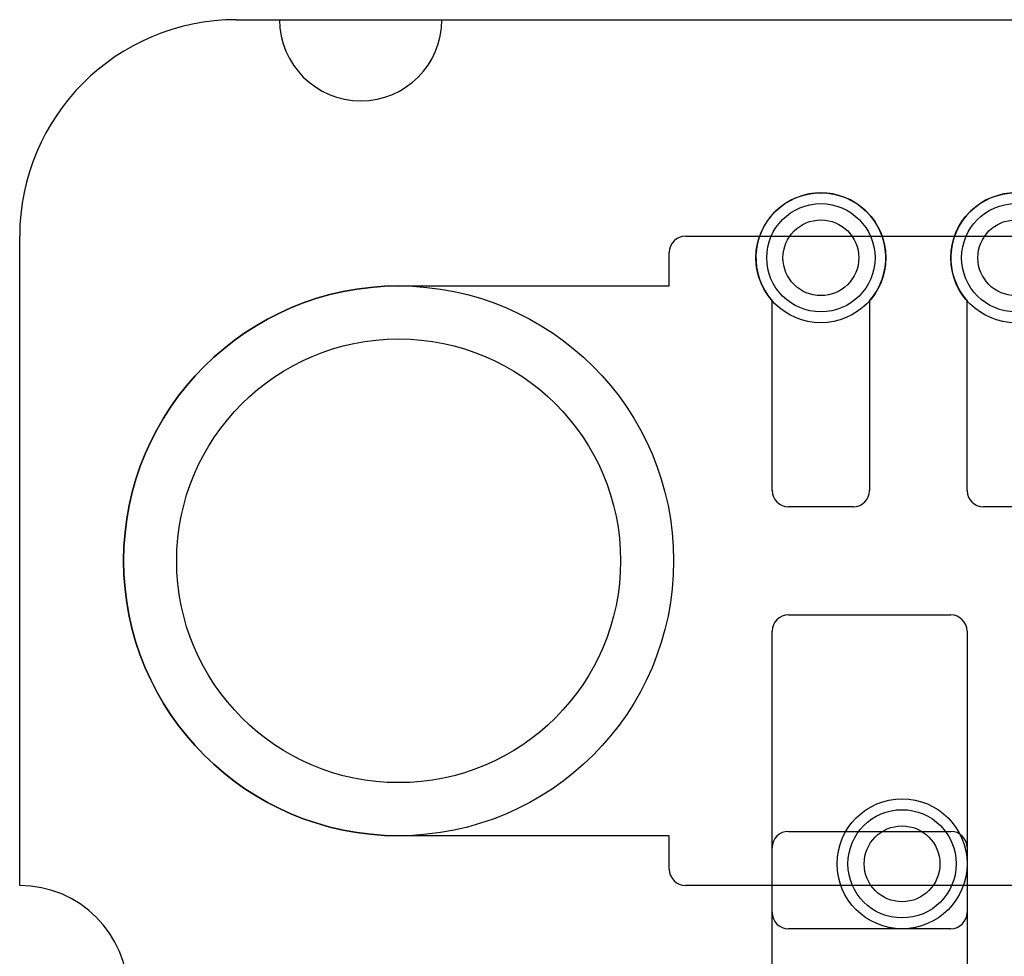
# Model space of a CAD drawing. Extents: x 0 to 20.5, y -0.5 to 20.
# Tile 12 of 21: x 0 to 4.5, y 15.7 to 20. Entities that reach past the tile are written whole.
import ezdxf

# ---------------------------------------------------------------- set-up
doc = ezdxf.new("R2010")
doc.units = 0
for name, color, linetype in [('Hole', 1, 'CONTINUOUS'), ('L1', 3, 'CONTINUOUS'), ('L4', 3, 'CONTINUOUS'), ('Outline', 7, 'CONTINUOUS'), ('PartsArea-A', 111, 'CONTINUOUS'), ('PartsArea-B', 111, 'CONTINUOUS'), ('Resist-A', 2, 'CONTINUOUS'), ('Resist-B', 2, 'CONTINUOUS')]:
    doc.layers.add(name, color=color, linetype=linetype)

msp = doc.modelspace()

# ---------------------------------------------------------------- linework, layer by layer
at = {"layer": 'Hole'}
for centre, radius in [((3.7, 18.9), 0.175), ((4.6, 18.9), 0.175), ((1.75, 17.5), 1.025), ((4.075, 16.1), 0.175)]:
    msp.add_circle(centre, radius, dxfattribs=at)
at = {"layer": 'L1'}
for p, q in [((3.475, 17.825), (3.475, 18.70157)), ((3.925, 18.70157), (3.925, 17.825)), ((4.375, 17.825), (4.375, 18.70157)), ((3.85, 17.75), (3.55, 17.75)), ((4.75, 17.75), (4.45, 17.75)), ((3.55, 17.25), (4.3, 17.25)), ((3.475, 15.875), (3.475, 17.175)), ((4.375, 17.175), (4.375, 15.875)), ((3.54997, 16.25), (4.30003, 16.25)), ((3.475, 15.25784), (3.475, 16.17503)), ((4.375, 16.17503), (4.375, 14.98284)), ((4.3, 15.8), (3.55, 15.8))]:
    msp.add_line(p, q, dxfattribs=at)
for centre in [(3.7, 18.9), (4.6, 18.9), (4.075, 16.1)]:
    msp.add_circle(centre, 0.3, dxfattribs=at)
for centre, radius, start, end in [((3.7, 18.9), 0.3, -41.40943, -138.59057), ((4.6, 18.9), 0.3, -41.40943, -138.59057), ((3.55, 17.825), 0.075, 180, -90), ((3.85, 17.825), 0.075, -90, 0), ((4.45, 17.825), 0.075, 180, -90), ((3.55, 17.175), 0.075, 90, 180), ((4.3, 17.175), 0.075, 0, 90), ((3.54997, 16.17503), 0.07497, 90, 180), ((4.30003, 16.17503), 0.07497, 0, 90), ((3.55, 15.875), 0.075, 180, -90), ((4.3, 15.875), 0.075, -90, 0)]:
    msp.add_arc(centre, radius, start, end, dxfattribs=at)
at = {"layer": 'L4'}
for p, q in [((3.475, 17.825), (3.475, 18.70157)), ((3.925, 18.70157), (3.925, 17.825)), ((4.375, 17.825), (4.375, 18.70157)), ((3.85, 17.75), (3.55, 17.75)), ((4.75, 17.75), (4.45, 17.75)), ((3.55, 17.25), (4.3, 17.25)), ((3.475, 15.875), (3.475, 17.175)), ((4.375, 17.175), (4.375, 15.875)), ((4.3, 15.8), (3.55, 15.8))]:
    msp.add_line(p, q, dxfattribs=at)
for centre in [(3.7, 18.9), (4.6, 18.9), (4.075, 16.1)]:
    msp.add_circle(centre, 0.3, dxfattribs=at)
for centre, radius, start, end in [((3.7, 18.9), 0.3, -41.40943, -138.59057), ((4.6, 18.9), 0.3, -41.40943, -138.59057), ((3.55, 17.825), 0.075, 180, -90), ((3.85, 17.825), 0.075, -90, 0), ((4.45, 17.825), 0.075, 180, -90), ((3.55, 17.175), 0.075, 90, 180), ((4.3, 17.175), 0.075, 0, 90), ((3.55, 15.875), 0.075, 180, -90), ((4.3, 15.875), 0.075, -90, 0)]:
    msp.add_arc(centre, radius, start, end, dxfattribs=at)
at = {"layer": 'Outline'}
for p, q in [((1, 20), (1.2, 20)), ((1.95, 20), (4.95, 20)), ((0, 16), (0, 19))]:
    msp.add_line(p, q, dxfattribs=at)
for centre, radius, start, end in [((1, 19), 1, 90, 180), ((1.575, 20), 0.375, 180, 0), ((0, 15.5), 0.5, -90, 90)]:
    msp.add_arc(centre, radius, start, end, dxfattribs=at)
at = {"layer": 'PartsArea-A'}
for p, q in [((1, 20), (19, 20)), ((0, 16), (0, 19))]:
    msp.add_line(p, q, dxfattribs=at)
for centre, radius, start, end in [((1, 19), 1, 90, 180), ((0, 15.5), 0.5, -90, 90)]:
    msp.add_arc(centre, radius, start, end, dxfattribs=at)
at = {"layer": 'PartsArea-B'}
for p, q in [((1, 20), (19, 20)), ((0, 16), (0, 19))]:
    msp.add_line(p, q, dxfattribs=at)
for centre, radius, start, end in [((1, 19), 1, 90, 180), ((0, 15.5), 0.5, -90, 90)]:
    msp.add_arc(centre, radius, start, end, dxfattribs=at)
at = {"layer": 'Resist-A'}
for p, q in [((3.075, 19), (16.925, 19)), ((3, 18.77), (3, 18.925)), ((1.75, 18.77), (3, 18.77)), ((3, 16.23), (1.75, 16.23)), ((3, 16.075), (3, 16.23)), ((16.925, 16), (3.075, 16))]:
    msp.add_line(p, q, dxfattribs=at)
for centre, radius in [((3.7, 18.9), 0.25), ((4.6, 18.9), 0.25), ((1.75, 17.5), 1.27), ((4.075, 16.1), 0.25)]:
    msp.add_circle(centre, radius, dxfattribs=at)
for centre, radius, start, end in [((3.075, 18.925), 0.075, 90, 180), ((1.75, 17.5), 1.27, 90, -90), ((3.075, 16.075), 0.075, 180, -90)]:
    msp.add_arc(centre, radius, start, end, dxfattribs=at)
at = {"layer": 'Resist-B'}
for p, q in [((3.075, 19), (16.925, 19)), ((3, 18.77), (3, 18.925)), ((1.75, 18.77), (3, 18.77)), ((3, 16.23), (1.75, 16.23)), ((3, 16.075), (3, 16.23)), ((16.925, 16), (3.075, 16))]:
    msp.add_line(p, q, dxfattribs=at)
for centre, radius in [((3.7, 18.9), 0.25), ((4.6, 18.9), 0.25), ((1.75, 17.5), 1.27), ((4.075, 16.1), 0.25)]:
    msp.add_circle(centre, radius, dxfattribs=at)
for centre, radius, start, end in [((3.075, 18.925), 0.075, 90, 180), ((1.75, 17.5), 1.27, 90, -90), ((3.075, 16.075), 0.075, 180, -90)]:
    msp.add_arc(centre, radius, start, end, dxfattribs=at)

doc.saveas('drawing.dxf')
